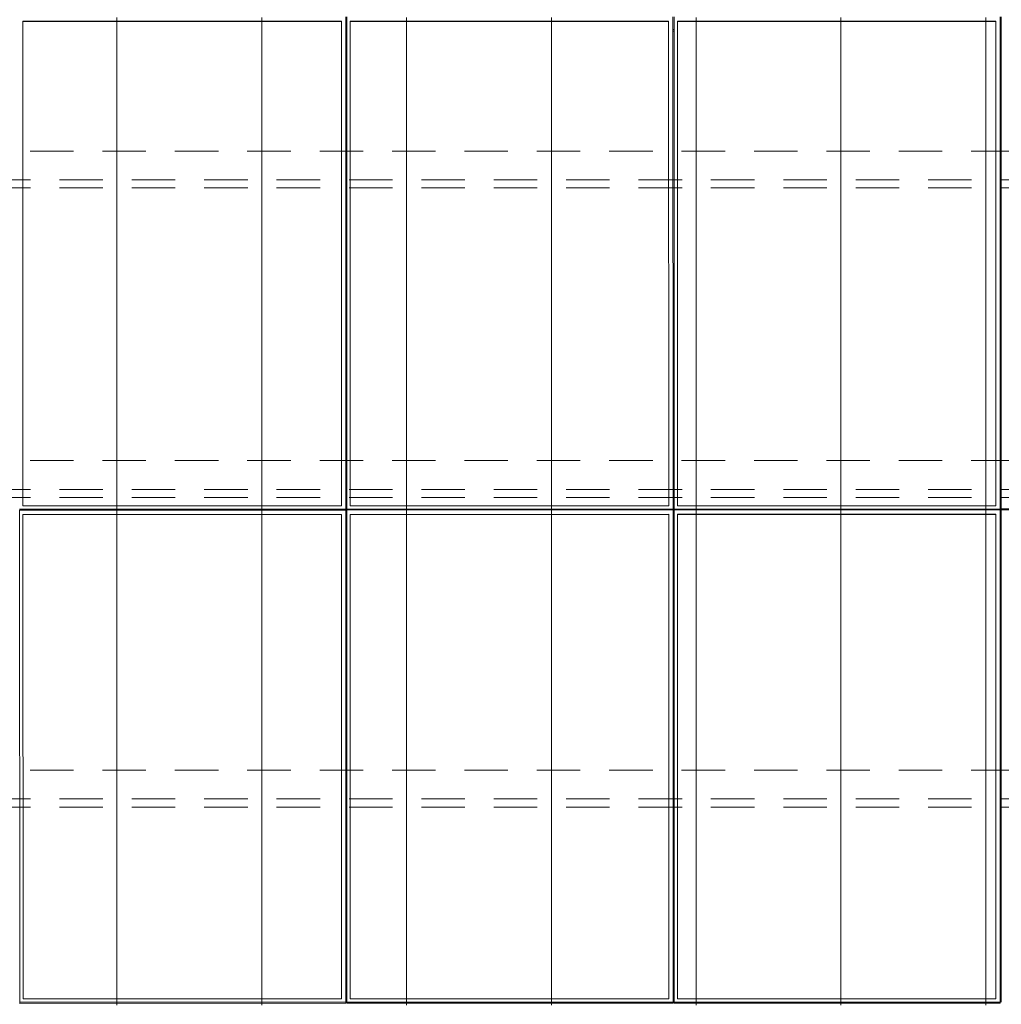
# Model space of a CAD drawing. Header units: metres. Extents: x -167 to 233, y -155 to 122.
# Tile 76 of 96: x 42.97 to 46.36, y 38.62 to 42.02. Entities that reach past the tile are written whole.
import ezdxf

# ---------------------------------------------------------------- set-up
doc = ezdxf.new("R2010")
doc.units = ezdxf.units.M
doc.header["$MEASUREMENT"] = 0
doc.linetypes.add('Strichlinie_ eng', pattern=[0.23, 0.15, -0.08])
for name, color, linetype in [('30 Dachaufbau', 7, 'Continuous'), ('30 Dachkonstruktion massiv', 7, 'Continuous'), ('70 PV-Anlage', 7, 'Continuous')]:
    doc.layers.add(name, color=color, linetype=linetype)

# ---------------------------------------------------------------- blocks, each defined once
blk = doc.blocks.new('Lattung 27_2')
at = {"layer": '30 Dachkonstruktion massiv', "color": 7, "linetype": 'Strichlinie_ eng', "lineweight": 13}
for p, q in [((40.5014, 4.377), (0, 4.377)), ((40.5014, 4.3492), (0, 4.3492)), ((0, 4.2501), (40.5014, 4.2501)), ((40.5014, 3.3075), (0, 3.3075)), ((40.5014, 3.2797), (0, 3.2797)), ((0, 3.1806), (40.5014, 3.1806)), ((40.5014, 2.238), (0, 2.238)), ((40.5014, 2.2102), (0, 2.2102)), ((0, 2.1111), (40.5014, 2.1111))]:
    blk.add_line(p, q, dxfattribs=at)
blk = doc.blocks.new('*X219', base_point=(27236.1321, 33357.279))
at = {"layer": '30 Dachaufbau', "color": 7, "linetype": 'Continuous', "lineweight": 13}
for p, q in [((43.3011, 42.0287), (43.3011, 41.9643)), ((43.3011, 42.0287), (43.3011, 41.9643)), ((43.8011, 42.0287), (43.8011, 41.9643)), ((43.8011, 42.0287), (43.8011, 41.9643)), ((44.3011, 42.0287), (44.3011, 41.9643)), ((44.3011, 42.0287), (44.3011, 41.9643)), ((44.8011, 42.0287), (44.8011, 41.9643)), ((44.8011, 42.0287), (44.8011, 41.9643)), ((45.3011, 42.0287), (45.3011, 41.9643)), ((45.3011, 42.0287), (45.3011, 41.9643)), ((45.8011, 42.0287), (45.8011, 41.9643)), ((45.8011, 42.0287), (45.8011, 41.9643)), ((46.3011, 42.0287), (46.3011, 41.9643)), ((46.3011, 42.0287), (46.3011, 41.9643)), ((43.3011, 41.9643), (43.3011, 41.8999)), ((43.3011, 41.9643), (43.3011, 41.8999)), ((43.8011, 41.9643), (43.8011, 41.8999)), ((43.8011, 41.9643), (43.8011, 41.8999)), ((44.3011, 41.9643), (44.3011, 41.8999)), ((44.3011, 41.9643), (44.3011, 41.8999)), ((44.8011, 41.9643), (44.8011, 41.8999)), ((44.8011, 41.9643), (44.8011, 41.8999)), ((45.3011, 41.9643), (45.3011, 41.8999)), ((45.3011, 41.9643), (45.3011, 41.8999)), ((45.8011, 41.9643), (45.8011, 41.8999)), ((45.8011, 41.9643), (45.8011, 41.8999)), ((46.3011, 41.9643), (46.3011, 41.8999)), ((46.3011, 41.9643), (46.3011, 41.8999)), ((43.3011, 41.8999), (43.3011, 41.8356)), ((43.3011, 41.8999), (43.3011, 41.8356)), ((43.8011, 41.8999), (43.8011, 41.8356)), ((43.8011, 41.8999), (43.8011, 41.8356)), ((44.3011, 41.8999), (44.3011, 41.8356)), ((44.3011, 41.8999), (44.3011, 41.8356)), ((44.8011, 41.8999), (44.8011, 41.8356)), ((44.8011, 41.8999), (44.8011, 41.8356)), ((45.3011, 41.8999), (45.3011, 41.8356)), ((45.3011, 41.8999), (45.3011, 41.8356)), ((45.8011, 41.8999), (45.8011, 41.8356)), ((45.8011, 41.8999), (45.8011, 41.8356)), ((46.3011, 41.8999), (46.3011, 41.8356)), ((46.3011, 41.8999), (46.3011, 41.8356)), ((43.3011, 41.8356), (43.3011, 41.7712)), ((43.3011, 41.8356), (43.3011, 41.7712)), ((43.8011, 41.8356), (43.8011, 41.7712)), ((43.8011, 41.8356), (43.8011, 41.7712)), ((44.3011, 41.8356), (44.3011, 41.7712)), ((44.3011, 41.8356), (44.3011, 41.7712)), ((44.8011, 41.8356), (44.8011, 41.7712)), ((44.8011, 41.8356), (44.8011, 41.7712)), ((45.3011, 41.8356), (45.3011, 41.7712)), ((45.3011, 41.8356), (45.3011, 41.7712)), ((45.8011, 41.8356), (45.8011, 41.7712)), ((45.8011, 41.8356), (45.8011, 41.7712)), ((46.3011, 41.8356), (46.3011, 41.7712)), ((46.3011, 41.8356), (46.3011, 41.7712)), ((43.3011, 41.7712), (43.3011, 41.7068)), ((43.3011, 41.7712), (43.3011, 41.7068)), ((43.8011, 41.7712), (43.8011, 41.7068)), ((43.8011, 41.7712), (43.8011, 41.7068)), ((44.3011, 41.7712), (44.3011, 41.7068)), ((44.3011, 41.7712), (44.3011, 41.7068)), ((44.8011, 41.7712), (44.8011, 41.7068)), ((44.8011, 41.7712), (44.8011, 41.7068)), ((45.3011, 41.7712), (45.3011, 41.7068)), ((45.3011, 41.7712), (45.3011, 41.7068)), ((45.8011, 41.7712), (45.8011, 41.7068)), ((45.8011, 41.7712), (45.8011, 41.7068)), ((46.3011, 41.7712), (46.3011, 41.7068)), ((46.3011, 41.7712), (46.3011, 41.7068)), ((43.3011, 41.7068), (43.3011, 41.6424)), ((43.3011, 41.7068), (43.3011, 41.6424)), ((43.8011, 41.7068), (43.8011, 41.6424)), ((43.8011, 41.7068), (43.8011, 41.6424)), ((44.3011, 41.7068), (44.3011, 41.6424)), ((44.3011, 41.7068), (44.3011, 41.6424)), ((44.8011, 41.7068), (44.8011, 41.6424)), ((44.8011, 41.7068), (44.8011, 41.6424)), ((45.3011, 41.7068), (45.3011, 41.6424)), ((45.3011, 41.7068), (45.3011, 41.6424)), ((45.8011, 41.7068), (45.8011, 41.6424)), ((45.8011, 41.7068), (45.8011, 41.6424)), ((46.3011, 41.7068), (46.3011, 41.6424)), ((46.3011, 41.7068), (46.3011, 41.6424)), ((43.3011, 41.6424), (43.3011, 41.5781)), ((43.3011, 41.6424), (43.3011, 41.5781)), ((43.8011, 41.6424), (43.8011, 41.5781)), ((43.8011, 41.6424), (43.8011, 41.5781)), ((44.3011, 41.6424), (44.3011, 41.5781)), ((44.3011, 41.6424), (44.3011, 41.5781)), ((44.8011, 41.6424), (44.8011, 41.5781)), ((44.8011, 41.6424), (44.8011, 41.5781)), ((45.3011, 41.6424), (45.3011, 41.5781)), ((45.3011, 41.6424), (45.3011, 41.5781)), ((45.8011, 41.6424), (45.8011, 41.5781)), ((45.8011, 41.6424), (45.8011, 41.5781)), ((46.3011, 41.6424), (46.3011, 41.5781)), ((46.3011, 41.6424), (46.3011, 41.5781)), ((43.3011, 41.5781), (43.3011, 41.5137)), ((43.3011, 41.5781), (43.3011, 41.5137)), ((43.8011, 41.5781), (43.8011, 41.5137)), ((43.8011, 41.5781), (43.8011, 41.5137)), ((44.3011, 41.5781), (44.3011, 41.5137)), ((44.3011, 41.5781), (44.3011, 41.5137)), ((44.8011, 41.5781), (44.8011, 41.5137)), ((44.8011, 41.5781), (44.8011, 41.5137)), ((45.3011, 41.5781), (45.3011, 41.5137)), ((45.3011, 41.5781), (45.3011, 41.5137)), ((45.8011, 41.5781), (45.8011, 41.5137)), ((45.8011, 41.5781), (45.8011, 41.5137)), ((46.3011, 41.5781), (46.3011, 41.5137)), ((46.3011, 41.5781), (46.3011, 41.5137)), ((43.3011, 41.5137), (43.3011, 41.4493)), ((43.3011, 41.5137), (43.3011, 41.4493)), ((43.8011, 41.5137), (43.8011, 41.4493)), ((43.8011, 41.5137), (43.8011, 41.4493)), ((44.3011, 41.5137), (44.3011, 41.4493)), ((44.3011, 41.5137), (44.3011, 41.4493)), ((44.8011, 41.5137), (44.8011, 41.4493)), ((44.8011, 41.5137), (44.8011, 41.4493)), ((45.3011, 41.5137), (45.3011, 41.4493)), ((45.3011, 41.5137), (45.3011, 41.4493)), ((45.8011, 41.5137), (45.8011, 41.4493)), ((45.8011, 41.5137), (45.8011, 41.4493)), ((46.3011, 41.5137), (46.3011, 41.4493)), ((46.3011, 41.5137), (46.3011, 41.4493)), ((43.3011, 41.4493), (43.3011, 41.385)), ((43.3011, 41.4493), (43.3011, 41.385)), ((43.8011, 41.4493), (43.8011, 41.385)), ((43.8011, 41.4493), (43.8011, 41.385)), ((44.3011, 41.4493), (44.3011, 41.385)), ((44.3011, 41.4493), (44.3011, 41.385)), ((44.8011, 41.4493), (44.8011, 41.385)), ((44.8011, 41.4493), (44.8011, 41.385)), ((45.3011, 41.4493), (45.3011, 41.385)), ((45.3011, 41.4493), (45.3011, 41.385)), ((45.8011, 41.4493), (45.8011, 41.385)), ((45.8011, 41.4493), (45.8011, 41.385)), ((46.3011, 41.4493), (46.3011, 41.385)), ((46.3011, 41.4493), (46.3011, 41.385)), ((43.3011, 41.385), (43.3011, 41.3206)), ((43.3011, 41.385), (43.3011, 41.3206)), ((43.8011, 41.385), (43.8011, 41.3206)), ((43.8011, 41.385), (43.8011, 41.3206)), ((44.3011, 41.385), (44.3011, 41.3206)), ((44.3011, 41.385), (44.3011, 41.3206)), ((44.8011, 41.385), (44.8011, 41.3206)), ((44.8011, 41.385), (44.8011, 41.3206)), ((45.3011, 41.385), (45.3011, 41.3206)), ((45.3011, 41.385), (45.3011, 41.3206)), ((45.8011, 41.385), (45.8011, 41.3206)), ((45.8011, 41.385), (45.8011, 41.3206)), ((46.3011, 41.385), (46.3011, 41.3206)), ((46.3011, 41.385), (46.3011, 41.3206)), ((43.3011, 41.3206), (43.3011, 41.2562)), ((43.3011, 41.3206), (43.3011, 41.2562)), ((43.8011, 41.3206), (43.8011, 41.2562)), ((43.8011, 41.3206), (43.8011, 41.2562)), ((44.3011, 41.3206), (44.3011, 41.2562)), ((44.3011, 41.3206), (44.3011, 41.2562)), ((44.8011, 41.3206), (44.8011, 41.2562)), ((44.8011, 41.3206), (44.8011, 41.2562)), ((45.3011, 41.3206), (45.3011, 41.2562)), ((45.3011, 41.3206), (45.3011, 41.2562)), ((45.8011, 41.3206), (45.8011, 41.2562)), ((45.8011, 41.3206), (45.8011, 41.2562)), ((46.3011, 41.3206), (46.3011, 41.2562)), ((46.3011, 41.3206), (46.3011, 41.2562)), ((43.3011, 41.2562), (43.3011, 41.1919)), ((43.3011, 41.2562), (43.3011, 41.1919)), ((43.8011, 41.2562), (43.8011, 41.1919)), ((43.8011, 41.2562), (43.8011, 41.1919)), ((44.3011, 41.2562), (44.3011, 41.1919)), ((44.3011, 41.2562), (44.3011, 41.1919)), ((44.8011, 41.2562), (44.8011, 41.1919)), ((44.8011, 41.2562), (44.8011, 41.1919)), ((45.3011, 41.2562), (45.3011, 41.1919)), ((45.3011, 41.2562), (45.3011, 41.1919)), ((45.8011, 41.2562), (45.8011, 41.1919)), ((45.8011, 41.2562), (45.8011, 41.1919)), ((46.3011, 41.2562), (46.3011, 41.1919)), ((46.3011, 41.2562), (46.3011, 41.1919)), ((43.3011, 41.1919), (43.3011, 41.1275)), ((43.3011, 41.1919), (43.3011, 41.1275)), ((43.8011, 41.1919), (43.8011, 41.1275)), ((43.8011, 41.1919), (43.8011, 41.1275)), ((44.3011, 41.1919), (44.3011, 41.1275)), ((44.3011, 41.1919), (44.3011, 41.1275)), ((44.8011, 41.1919), (44.8011, 41.1275)), ((44.8011, 41.1919), (44.8011, 41.1275)), ((45.3011, 41.1919), (45.3011, 41.1275)), ((45.3011, 41.1919), (45.3011, 41.1275)), ((45.8011, 41.1919), (45.8011, 41.1275)), ((45.8011, 41.1919), (45.8011, 41.1275)), ((46.3011, 41.1919), (46.3011, 41.1275)), ((46.3011, 41.1919), (46.3011, 41.1275)), ((43.3011, 41.1275), (43.3011, 41.0631)), ((43.3011, 41.1275), (43.3011, 41.0631)), ((43.8011, 41.1275), (43.8011, 41.0631)), ((43.8011, 41.1275), (43.8011, 41.0631)), ((44.3011, 41.1275), (44.3011, 41.0631)), ((44.3011, 41.1275), (44.3011, 41.0631)), ((44.8011, 41.1275), (44.8011, 41.0631)), ((44.8011, 41.1275), (44.8011, 41.0631)), ((45.3011, 41.1275), (45.3011, 41.0631)), ((45.3011, 41.1275), (45.3011, 41.0631)), ((45.8011, 41.1275), (45.8011, 41.0631)), ((45.8011, 41.1275), (45.8011, 41.0631)), ((46.3011, 41.1275), (46.3011, 41.0631)), ((46.3011, 41.1275), (46.3011, 41.0631)), ((43.3011, 41.0631), (43.3011, 40.9988)), ((43.3011, 41.0631), (43.3011, 40.9988)), ((43.8011, 41.0631), (43.8011, 40.9988)), ((43.8011, 41.0631), (43.8011, 40.9988)), ((44.3011, 41.0631), (44.3011, 40.9988)), ((44.3011, 41.0631), (44.3011, 40.9988)), ((44.8011, 41.0631), (44.8011, 40.9988)), ((44.8011, 41.0631), (44.8011, 40.9988)), ((45.3011, 41.0631), (45.3011, 40.9988)), ((45.3011, 41.0631), (45.3011, 40.9988)), ((45.8011, 41.0631), (45.8011, 40.9988)), ((45.8011, 41.0631), (45.8011, 40.9988)), ((46.3011, 41.0631), (46.3011, 40.9988)), ((46.3011, 41.0631), (46.3011, 40.9988)), ((43.3011, 40.9988), (43.3011, 40.9344)), ((43.3011, 40.9988), (43.3011, 40.9344)), ((43.8011, 40.9988), (43.8011, 40.9344)), ((43.8011, 40.9988), (43.8011, 40.9344)), ((44.3011, 40.9988), (44.3011, 40.9344)), ((44.3011, 40.9988), (44.3011, 40.9344)), ((44.8011, 40.9988), (44.8011, 40.9344)), ((44.8011, 40.9988), (44.8011, 40.9344)), ((45.3011, 40.9988), (45.3011, 40.9344)), ((45.3011, 40.9988), (45.3011, 40.9344)), ((45.8011, 40.9988), (45.8011, 40.9344)), ((45.8011, 40.9988), (45.8011, 40.9344)), ((46.3011, 40.9988), (46.3011, 40.9344)), ((46.3011, 40.9988), (46.3011, 40.9344)), ((43.3011, 40.9344), (43.3011, 40.87)), ((43.3011, 40.9344), (43.3011, 40.87)), ((43.8011, 40.9344), (43.8011, 40.87)), ((43.8011, 40.9344), (43.8011, 40.87)), ((44.3011, 40.9344), (44.3011, 40.87)), ((44.3011, 40.9344), (44.3011, 40.87)), ((44.8011, 40.9344), (44.8011, 40.87)), ((44.8011, 40.9344), (44.8011, 40.87)), ((45.3011, 40.9344), (45.3011, 40.87)), ((45.3011, 40.9344), (45.3011, 40.87)), ((45.8011, 40.9344), (45.8011, 40.87)), ((45.8011, 40.9344), (45.8011, 40.87)), ((46.3011, 40.9344), (46.3011, 40.87)), ((46.3011, 40.9344), (46.3011, 40.87)), ((43.3011, 40.87), (43.3011, 40.8057)), ((43.3011, 40.87), (43.3011, 40.8057)), ((43.8011, 40.87), (43.8011, 40.8057)), ((43.8011, 40.87), (43.8011, 40.8057)), ((44.3011, 40.87), (44.3011, 40.8057)), ((44.3011, 40.87), (44.3011, 40.8057)), ((44.8011, 40.87), (44.8011, 40.8057)), ((44.8011, 40.87), (44.8011, 40.8057)), ((45.3011, 40.87), (45.3011, 40.8057)), ((45.3011, 40.87), (45.3011, 40.8057)), ((45.8011, 40.87), (45.8011, 40.8057)), ((45.8011, 40.87), (45.8011, 40.8057)), ((46.3011, 40.87), (46.3011, 40.8057)), ((46.3011, 40.87), (46.3011, 40.8057)), ((43.3011, 40.8057), (43.3011, 40.7413)), ((43.3011, 40.8057), (43.3011, 40.7413)), ((43.8011, 40.8057), (43.8011, 40.7413)), ((43.8011, 40.8057), (43.8011, 40.7413)), ((44.3011, 40.8057), (44.3011, 40.7413)), ((44.3011, 40.8057), (44.3011, 40.7413)), ((44.8011, 40.8057), (44.8011, 40.7413)), ((44.8011, 40.8057), (44.8011, 40.7413)), ((45.3011, 40.8057), (45.3011, 40.7413)), ((45.3011, 40.8057), (45.3011, 40.7413)), ((45.8011, 40.8057), (45.8011, 40.7413)), ((45.8011, 40.8057), (45.8011, 40.7413)), ((46.3011, 40.8057), (46.3011, 40.7413)), ((46.3011, 40.8057), (46.3011, 40.7413)), ((43.3011, 40.7413), (43.3011, 40.6769)), ((43.3011, 40.7413), (43.3011, 40.6769)), ((43.8011, 40.7413), (43.8011, 40.6769)), ((43.8011, 40.7413), (43.8011, 40.6769)), ((44.3011, 40.7413), (44.3011, 40.6769)), ((44.3011, 40.7413), (44.3011, 40.6769)), ((44.8011, 40.7413), (44.8011, 40.6769)), ((44.8011, 40.7413), (44.8011, 40.6769)), ((45.3011, 40.7413), (45.3011, 40.6769)), ((45.3011, 40.7413), (45.3011, 40.6769)), ((45.8011, 40.7413), (45.8011, 40.6769)), ((45.8011, 40.7413), (45.8011, 40.6769)), ((46.3011, 40.7413), (46.3011, 40.6769)), ((46.3011, 40.7413), (46.3011, 40.6769)), ((43.3011, 40.6769), (43.3011, 40.6126)), ((43.3011, 40.6769), (43.3011, 40.6126)), ((43.8011, 40.6769), (43.8011, 40.6126)), ((43.8011, 40.6769), (43.8011, 40.6126)), ((44.3011, 40.6769), (44.3011, 40.6126)), ((44.3011, 40.6769), (44.3011, 40.6126)), ((44.8011, 40.6769), (44.8011, 40.6126)), ((44.8011, 40.6769), (44.8011, 40.6126)), ((45.3011, 40.6769), (45.3011, 40.6126)), ((45.3011, 40.6769), (45.3011, 40.6126)), ((45.8011, 40.6769), (45.8011, 40.6126)), ((45.8011, 40.6769), (45.8011, 40.6126)), ((46.3011, 40.6769), (46.3011, 40.6126)), ((46.3011, 40.6769), (46.3011, 40.6126)), ((43.3011, 40.6126), (43.3011, 40.5482)), ((43.3011, 40.6126), (43.3011, 40.5482)), ((43.8011, 40.6126), (43.8011, 40.5482)), ((43.8011, 40.6126), (43.8011, 40.5482)), ((44.3011, 40.6126), (44.3011, 40.5482)), ((44.3011, 40.6126), (44.3011, 40.5482)), ((44.8011, 40.6126), (44.8011, 40.5482)), ((44.8011, 40.6126), (44.8011, 40.5482)), ((45.3011, 40.6126), (45.3011, 40.5482)), ((45.3011, 40.6126), (45.3011, 40.5482)), ((45.8011, 40.6126), (45.8011, 40.5482)), ((45.8011, 40.6126), (45.8011, 40.5482)), ((46.3011, 40.6126), (46.3011, 40.5482)), ((46.3011, 40.6126), (46.3011, 40.5482)), ((43.3011, 40.5482), (43.3011, 40.4838)), ((43.3011, 40.5482), (43.3011, 40.4838)), ((43.8011, 40.5482), (43.8011, 40.4838)), ((43.8011, 40.5482), (43.8011, 40.4838)), ((44.3011, 40.5482), (44.3011, 40.4838)), ((44.3011, 40.5482), (44.3011, 40.4838)), ((44.8011, 40.5482), (44.8011, 40.4838)), ((44.8011, 40.5482), (44.8011, 40.4838)), ((45.3011, 40.5482), (45.3011, 40.4838)), ((45.3011, 40.5482), (45.3011, 40.4838)), ((45.8011, 40.5482), (45.8011, 40.4838)), ((45.8011, 40.5482), (45.8011, 40.4838)), ((46.3011, 40.5482), (46.3011, 40.4838)), ((46.3011, 40.5482), (46.3011, 40.4838)), ((43.3011, 40.4838), (43.3011, 40.4195)), ((43.3011, 40.4838), (43.3011, 40.4195)), ((43.8011, 40.4838), (43.8011, 40.4195)), ((43.8011, 40.4838), (43.8011, 40.4195)), ((44.3011, 40.4838), (44.3011, 40.4195)), ((44.3011, 40.4838), (44.3011, 40.4195)), ((44.8011, 40.4838), (44.8011, 40.4195)), ((44.8011, 40.4838), (44.8011, 40.4195)), ((45.3011, 40.4838), (45.3011, 40.4195)), ((45.3011, 40.4838), (45.3011, 40.4195)), ((45.8011, 40.4838), (45.8011, 40.4195)), ((45.8011, 40.4838), (45.8011, 40.4195)), ((46.3011, 40.4838), (46.3011, 40.4195)), ((46.3011, 40.4838), (46.3011, 40.4195)), ((43.3011, 40.4195), (43.3011, 40.3551)), ((43.3011, 40.4195), (43.3011, 40.3551)), ((43.8011, 40.4195), (43.8011, 40.3551)), ((43.8011, 40.4195), (43.8011, 40.3551)), ((44.3011, 40.4195), (44.3011, 40.3551)), ((44.3011, 40.4195), (44.3011, 40.3551)), ((44.8011, 40.4195), (44.8011, 40.3551)), ((44.8011, 40.4195), (44.8011, 40.3551)), ((45.3011, 40.4195), (45.3011, 40.3551)), ((45.3011, 40.4195), (45.3011, 40.3551)), ((45.8011, 40.4195), (45.8011, 40.3551)), ((45.8011, 40.4195), (45.8011, 40.3551)), ((46.3011, 40.4195), (46.3011, 40.3551)), ((46.3011, 40.4195), (46.3011, 40.3551)), ((43.3011, 40.3551), (43.3011, 40.2907)), ((43.3011, 40.3551), (43.3011, 40.2907)), ((43.8011, 40.3551), (43.8011, 40.2907)), ((43.8011, 40.3551), (43.8011, 40.2907)), ((44.3011, 40.3551), (44.3011, 40.2907)), ((44.3011, 40.3551), (44.3011, 40.2907)), ((44.8011, 40.3551), (44.8011, 40.2907)), ((44.8011, 40.3551), (44.8011, 40.2907)), ((45.3011, 40.3551), (45.3011, 40.2907)), ((45.3011, 40.3551), (45.3011, 40.2907)), ((45.8011, 40.3551), (45.8011, 40.2907)), ((45.8011, 40.3551), (45.8011, 40.2907)), ((46.3011, 40.3551), (46.3011, 40.2907)), ((46.3011, 40.3551), (46.3011, 40.2907)), ((43.3011, 40.2907), (43.3011, 40.2264)), ((43.3011, 40.2907), (43.3011, 40.2264)), ((43.8011, 40.2907), (43.8011, 40.2264)), ((43.8011, 40.2907), (43.8011, 40.2264)), ((44.3011, 40.2907), (44.3011, 40.2264)), ((44.3011, 40.2907), (44.3011, 40.2264)), ((44.8011, 40.2907), (44.8011, 40.2264)), ((44.8011, 40.2907), (44.8011, 40.2264)), ((45.3011, 40.2907), (45.3011, 40.2264)), ((45.3011, 40.2907), (45.3011, 40.2264)), ((45.8011, 40.2907), (45.8011, 40.2264)), ((45.8011, 40.2907), (45.8011, 40.2264)), ((46.3011, 40.2907), (46.3011, 40.2264)), ((46.3011, 40.2907), (46.3011, 40.2264)), ((43.3011, 40.2264), (43.3011, 40.162)), ((43.3011, 40.2264), (43.3011, 40.162)), ((43.8011, 40.2264), (43.8011, 40.162)), ((43.8011, 40.2264), (43.8011, 40.162)), ((44.3011, 40.2264), (44.3011, 40.162)), ((44.3011, 40.2264), (44.3011, 40.162)), ((44.8011, 40.2264), (44.8011, 40.162)), ((44.8011, 40.2264), (44.8011, 40.162)), ((45.3011, 40.2264), (45.3011, 40.162)), ((45.3011, 40.2264), (45.3011, 40.162)), ((45.8011, 40.2264), (45.8011, 40.162)), ((45.8011, 40.2264), (45.8011, 40.162)), ((46.3011, 40.2264), (46.3011, 40.162)), ((46.3011, 40.2264), (46.3011, 40.162)), ((43.3011, 40.162), (43.3011, 40.0976)), ((43.3011, 40.162), (43.3011, 40.0976)), ((43.8011, 40.162), (43.8011, 40.0976)), ((43.8011, 40.162), (43.8011, 40.0976)), ((44.3011, 40.162), (44.3011, 40.0976)), ((44.3011, 40.162), (44.3011, 40.0976)), ((44.8011, 40.162), (44.8011, 40.0976)), ((44.8011, 40.162), (44.8011, 40.0976)), ((45.3011, 40.162), (45.3011, 40.0976)), ((45.3011, 40.162), (45.3011, 40.0976)), ((45.8011, 40.162), (45.8011, 40.0976)), ((45.8011, 40.162), (45.8011, 40.0976)), ((46.3011, 40.162), (46.3011, 40.0976)), ((46.3011, 40.162), (46.3011, 40.0976)), ((43.3011, 40.0976), (43.3011, 40.0333)), ((43.3011, 40.0976), (43.3011, 40.0333)), ((43.8011, 40.0976), (43.8011, 40.0333)), ((43.8011, 40.0976), (43.8011, 40.0333)), ((44.3011, 40.0976), (44.3011, 40.0333)), ((44.3011, 40.0976), (44.3011, 40.0333)), ((44.8011, 40.0976), (44.8011, 40.0333)), ((44.8011, 40.0976), (44.8011, 40.0333)), ((45.3011, 40.0976), (45.3011, 40.0333)), ((45.3011, 40.0976), (45.3011, 40.0333)), ((45.8011, 40.0976), (45.8011, 40.0333)), ((45.8011, 40.0976), (45.8011, 40.0333)), ((46.3011, 40.0976), (46.3011, 40.0333)), ((46.3011, 40.0976), (46.3011, 40.0333)), ((43.3011, 40.0333), (43.3011, 39.9689)), ((43.3011, 40.0333), (43.3011, 39.9689)), ((43.8011, 40.0333), (43.8011, 39.9689)), ((43.8011, 40.0333), (43.8011, 39.9689)), ((44.3011, 40.0333), (44.3011, 39.9689)), ((44.3011, 40.0333), (44.3011, 39.9689)), ((44.8011, 40.0333), (44.8011, 39.9689)), ((44.8011, 40.0333), (44.8011, 39.9689)), ((45.3011, 40.0333), (45.3011, 39.9689)), ((45.3011, 40.0333), (45.3011, 39.9689)), ((45.8011, 40.0333), (45.8011, 39.9689)), ((45.8011, 40.0333), (45.8011, 39.9689)), ((46.3011, 40.0333), (46.3011, 39.9689)), ((46.3011, 40.0333), (46.3011, 39.9689)), ((43.3011, 39.9689), (43.3011, 39.9045)), ((43.3011, 39.9689), (43.3011, 39.9045)), ((43.8011, 39.9689), (43.8011, 39.9045)), ((43.8011, 39.9689), (43.8011, 39.9045)), ((44.3011, 39.9689), (44.3011, 39.9045)), ((44.3011, 39.9689), (44.3011, 39.9045)), ((44.8011, 39.9689), (44.8011, 39.9045)), ((44.8011, 39.9689), (44.8011, 39.9045)), ((45.3011, 39.9689), (45.3011, 39.9045)), ((45.3011, 39.9689), (45.3011, 39.9045)), ((45.8011, 39.9689), (45.8011, 39.9045)), ((45.8011, 39.9689), (45.8011, 39.9045)), ((46.3011, 39.9689), (46.3011, 39.9045)), ((46.3011, 39.9689), (46.3011, 39.9045)), ((43.3011, 39.9045), (43.3011, 39.8402)), ((43.3011, 39.9045), (43.3011, 39.8402)), ((43.8011, 39.9045), (43.8011, 39.8402)), ((43.8011, 39.9045), (43.8011, 39.8402)), ((44.3011, 39.9045), (44.3011, 39.8402)), ((44.3011, 39.9045), (44.3011, 39.8402)), ((44.8011, 39.9045), (44.8011, 39.8402)), ((44.8011, 39.9045), (44.8011, 39.8402)), ((45.3011, 39.9045), (45.3011, 39.8402)), ((45.3011, 39.9045), (45.3011, 39.8402)), ((45.8011, 39.9045), (45.8011, 39.8402)), ((45.8011, 39.9045), (45.8011, 39.8402)), ((46.3011, 39.9045), (46.3011, 39.8402)), ((46.3011, 39.9045), (46.3011, 39.8402)), ((43.3011, 39.8402), (43.3011, 39.7758)), ((43.3011, 39.8402), (43.3011, 39.7758)), ((43.8011, 39.8402), (43.8011, 39.7758)), ((43.8011, 39.8402), (43.8011, 39.7758)), ((44.3011, 39.8402), (44.3011, 39.7758)), ((44.3011, 39.8402), (44.3011, 39.7758)), ((44.8011, 39.8402), (44.8011, 39.7758)), ((44.8011, 39.8402), (44.8011, 39.7758)), ((45.3011, 39.8402), (45.3011, 39.7758)), ((45.3011, 39.8402), (45.3011, 39.7758)), ((45.8011, 39.8402), (45.8011, 39.7758)), ((45.8011, 39.8402), (45.8011, 39.7758)), ((46.3011, 39.8402), (46.3011, 39.7758)), ((46.3011, 39.8402), (46.3011, 39.7758)), ((43.3011, 39.7758), (43.3011, 39.7114)), ((43.3011, 39.7758), (43.3011, 39.7114)), ((43.8011, 39.7758), (43.8011, 39.7114)), ((43.8011, 39.7758), (43.8011, 39.7114)), ((44.3011, 39.7758), (44.3011, 39.7114)), ((44.3011, 39.7758), (44.3011, 39.7114)), ((44.8011, 39.7758), (44.8011, 39.7114)), ((44.8011, 39.7758), (44.8011, 39.7114)), ((45.3011, 39.7758), (45.3011, 39.7114)), ((45.3011, 39.7758), (45.3011, 39.7114)), ((45.8011, 39.7758), (45.8011, 39.7114)), ((45.8011, 39.7758), (45.8011, 39.7114)), ((46.3011, 39.7758), (46.3011, 39.7114)), ((46.3011, 39.7758), (46.3011, 39.7114)), ((43.3011, 39.7114), (43.3011, 39.6471)), ((43.3011, 39.7114), (43.3011, 39.6471)), ((43.8011, 39.7114), (43.8011, 39.6471)), ((43.8011, 39.7114), (43.8011, 39.6471)), ((44.3011, 39.7114), (44.3011, 39.6471)), ((44.3011, 39.7114), (44.3011, 39.6471)), ((44.8011, 39.7114), (44.8011, 39.6471)), ((44.8011, 39.7114), (44.8011, 39.6471)), ((45.3011, 39.7114), (45.3011, 39.6471)), ((45.3011, 39.7114), (45.3011, 39.6471)), ((45.8011, 39.7114), (45.8011, 39.6471)), ((45.8011, 39.7114), (45.8011, 39.6471)), ((46.3011, 39.7114), (46.3011, 39.6471)), ((46.3011, 39.7114), (46.3011, 39.6471)), ((43.3011, 39.6471), (43.3011, 39.5827)), ((43.3011, 39.6471), (43.3011, 39.5827)), ((43.8011, 39.6471), (43.8011, 39.5827)), ((43.8011, 39.6471), (43.8011, 39.5827)), ((44.3011, 39.6471), (44.3011, 39.5827)), ((44.3011, 39.6471), (44.3011, 39.5827)), ((44.8011, 39.6471), (44.8011, 39.5827)), ((44.8011, 39.6471), (44.8011, 39.5827)), ((45.3011, 39.6471), (45.3011, 39.5827)), ((45.3011, 39.6471), (45.3011, 39.5827)), ((45.8011, 39.6471), (45.8011, 39.5827)), ((45.8011, 39.6471), (45.8011, 39.5827)), ((46.3011, 39.6471), (46.3011, 39.5827)), ((46.3011, 39.6471), (46.3011, 39.5827)), ((43.3011, 39.5827), (43.3011, 39.5183)), ((43.3011, 39.5827), (43.3011, 39.5183)), ((43.8011, 39.5827), (43.8011, 39.5183)), ((43.8011, 39.5827), (43.8011, 39.5183)), ((44.3011, 39.5827), (44.3011, 39.5183)), ((44.3011, 39.5827), (44.3011, 39.5183)), ((44.8011, 39.5827), (44.8011, 39.5183)), ((44.8011, 39.5827), (44.8011, 39.5183)), ((45.3011, 39.5827), (45.3011, 39.5183)), ((45.3011, 39.5827), (45.3011, 39.5183)), ((45.8011, 39.5827), (45.8011, 39.5183)), ((45.8011, 39.5827), (45.8011, 39.5183)), ((46.3011, 39.5827), (46.3011, 39.5183)), ((46.3011, 39.5827), (46.3011, 39.5183)), ((43.3011, 39.5183), (43.3011, 39.454)), ((43.3011, 39.5183), (43.3011, 39.454)), ((43.8011, 39.5183), (43.8011, 39.454)), ((43.8011, 39.5183), (43.8011, 39.454)), ((44.3011, 39.5183), (44.3011, 39.454)), ((44.3011, 39.5183), (44.3011, 39.454)), ((44.8011, 39.5183), (44.8011, 39.454)), ((44.8011, 39.5183), (44.8011, 39.454)), ((45.3011, 39.5183), (45.3011, 39.454)), ((45.3011, 39.5183), (45.3011, 39.454)), ((45.8011, 39.5183), (45.8011, 39.454)), ((45.8011, 39.5183), (45.8011, 39.454)), ((46.3011, 39.5183), (46.3011, 39.454)), ((46.3011, 39.5183), (46.3011, 39.454)), ((43.3011, 39.454), (43.3011, 39.3896)), ((43.3011, 39.454), (43.3011, 39.3896)), ((43.8011, 39.454), (43.8011, 39.3896)), ((43.8011, 39.454), (43.8011, 39.3896)), ((44.3011, 39.454), (44.3011, 39.3896)), ((44.3011, 39.454), (44.3011, 39.3896)), ((44.8011, 39.454), (44.8011, 39.3896)), ((44.8011, 39.454), (44.8011, 39.3896)), ((45.3011, 39.454), (45.3011, 39.3896)), ((45.3011, 39.454), (45.3011, 39.3896)), ((45.8011, 39.454), (45.8011, 39.3896)), ((45.8011, 39.454), (45.8011, 39.3896)), ((46.3011, 39.454), (46.3011, 39.3896)), ((46.3011, 39.454), (46.3011, 39.3896)), ((43.3011, 39.3896), (43.3011, 39.3252)), ((43.3011, 39.3896), (43.3011, 39.3252)), ((43.8011, 39.3896), (43.8011, 39.3252)), ((43.8011, 39.3896), (43.8011, 39.3252)), ((44.3011, 39.3896), (44.3011, 39.3252)), ((44.3011, 39.3896), (44.3011, 39.3252)), ((44.8011, 39.3896), (44.8011, 39.3252)), ((44.8011, 39.3896), (44.8011, 39.3252)), ((45.3011, 39.3896), (45.3011, 39.3252)), ((45.3011, 39.3896), (45.3011, 39.3252)), ((45.8011, 39.3896), (45.8011, 39.3252)), ((45.8011, 39.3896), (45.8011, 39.3252)), ((46.3011, 39.3896), (46.3011, 39.3252)), ((46.3011, 39.3896), (46.3011, 39.3252)), ((43.3011, 39.3252), (43.3011, 39.2609)), ((43.3011, 39.3252), (43.3011, 39.2609)), ((43.8011, 39.3252), (43.8011, 39.2609)), ((43.8011, 39.3252), (43.8011, 39.2609)), ((44.3011, 39.3252), (44.3011, 39.2609)), ((44.3011, 39.3252), (44.3011, 39.2609)), ((44.8011, 39.3252), (44.8011, 39.2609)), ((44.8011, 39.3252), (44.8011, 39.2609)), ((45.3011, 39.3252), (45.3011, 39.2609)), ((45.3011, 39.3252), (45.3011, 39.2609)), ((45.8011, 39.3252), (45.8011, 39.2609)), ((45.8011, 39.3252), (45.8011, 39.2609)), ((46.3011, 39.3252), (46.3011, 39.2609)), ((46.3011, 39.3252), (46.3011, 39.2609)), ((43.3011, 39.2609), (43.3011, 39.1965)), ((43.3011, 39.2609), (43.3011, 39.1965)), ((43.8011, 39.2609), (43.8011, 39.1965)), ((43.8011, 39.2609), (43.8011, 39.1965)), ((44.3011, 39.2609), (44.3011, 39.1965)), ((44.3011, 39.2609), (44.3011, 39.1965)), ((44.8011, 39.2609), (44.8011, 39.1965)), ((44.8011, 39.2609), (44.8011, 39.1965)), ((45.3011, 39.2609), (45.3011, 39.1965)), ((45.3011, 39.2609), (45.3011, 39.1965)), ((45.8011, 39.2609), (45.8011, 39.1965)), ((45.8011, 39.2609), (45.8011, 39.1965)), ((46.3011, 39.2609), (46.3011, 39.1965)), ((46.3011, 39.2609), (46.3011, 39.1965)), ((43.3011, 39.1965), (43.3011, 39.1321)), ((43.3011, 39.1965), (43.3011, 39.1321)), ((43.8011, 39.1965), (43.8011, 39.1321)), ((43.8011, 39.1965), (43.8011, 39.1321)), ((44.3011, 39.1965), (44.3011, 39.1321)), ((44.3011, 39.1965), (44.3011, 39.1321)), ((44.8011, 39.1965), (44.8011, 39.1321)), ((44.8011, 39.1965), (44.8011, 39.1321)), ((45.3011, 39.1965), (45.3011, 39.1321)), ((45.3011, 39.1965), (45.3011, 39.1321)), ((45.8011, 39.1965), (45.8011, 39.1321)), ((45.8011, 39.1965), (45.8011, 39.1321)), ((46.3011, 39.1965), (46.3011, 39.1321)), ((46.3011, 39.1965), (46.3011, 39.1321)), ((43.3011, 39.1321), (43.3011, 39.0678)), ((43.3011, 39.1321), (43.3011, 39.0678)), ((43.8011, 39.1321), (43.8011, 39.0678)), ((43.8011, 39.1321), (43.8011, 39.0678)), ((44.3011, 39.1321), (44.3011, 39.0678)), ((44.3011, 39.1321), (44.3011, 39.0678)), ((44.8011, 39.1321), (44.8011, 39.0678)), ((44.8011, 39.1321), (44.8011, 39.0678)), ((45.3011, 39.1321), (45.3011, 39.0678)), ((45.3011, 39.1321), (45.3011, 39.0678)), ((45.8011, 39.1321), (45.8011, 39.0678)), ((45.8011, 39.1321), (45.8011, 39.0678)), ((46.3011, 39.1321), (46.3011, 39.0678)), ((46.3011, 39.1321), (46.3011, 39.0678)), ((43.3011, 39.0678), (43.3011, 39.0034)), ((43.3011, 39.0678), (43.3011, 39.0034)), ((43.8011, 39.0678), (43.8011, 39.0034)), ((43.8011, 39.0678), (43.8011, 39.0034)), ((44.3011, 39.0678), (44.3011, 39.0034)), ((44.3011, 39.0678), (44.3011, 39.0034)), ((44.8011, 39.0678), (44.8011, 39.0034)), ((44.8011, 39.0678), (44.8011, 39.0034)), ((45.3011, 39.0678), (45.3011, 39.0034)), ((45.3011, 39.0678), (45.3011, 39.0034)), ((45.8011, 39.0678), (45.8011, 39.0034)), ((45.8011, 39.0678), (45.8011, 39.0034)), ((46.3011, 39.0678), (46.3011, 39.0034)), ((46.3011, 39.0678), (46.3011, 39.0034)), ((43.3011, 39.0034), (43.3011, 38.939)), ((43.3011, 39.0034), (43.3011, 38.939)), ((43.8011, 39.0034), (43.8011, 38.939)), ((43.8011, 39.0034), (43.8011, 38.939)), ((44.3011, 39.0034), (44.3011, 38.939)), ((44.3011, 39.0034), (44.3011, 38.939)), ((44.8011, 39.0034), (44.8011, 38.939)), ((44.8011, 39.0034), (44.8011, 38.939)), ((45.3011, 39.0034), (45.3011, 38.939)), ((45.3011, 39.0034), (45.3011, 38.939)), ((45.8011, 39.0034), (45.8011, 38.939)), ((45.8011, 39.0034), (45.8011, 38.939)), ((46.3011, 39.0034), (46.3011, 38.939)), ((46.3011, 39.0034), (46.3011, 38.939)), ((43.3011, 38.939), (43.3011, 38.8746)), ((43.3011, 38.939), (43.3011, 38.8746)), ((43.8011, 38.939), (43.8011, 38.8746)), ((43.8011, 38.939), (43.8011, 38.8746)), ((44.3011, 38.939), (44.3011, 38.8746)), ((44.3011, 38.939), (44.3011, 38.8746)), ((44.8011, 38.939), (44.8011, 38.8746)), ((44.8011, 38.939), (44.8011, 38.8746)), ((45.3011, 38.939), (45.3011, 38.8746)), ((45.3011, 38.939), (45.3011, 38.8746)), ((45.8011, 38.939), (45.8011, 38.8746)), ((45.8011, 38.939), (45.8011, 38.8746)), ((46.3011, 38.939), (46.3011, 38.8746)), ((46.3011, 38.939), (46.3011, 38.8746)), ((43.3011, 38.8746), (43.3011, 38.8103)), ((43.3011, 38.8746), (43.3011, 38.8103)), ((43.8011, 38.8746), (43.8011, 38.8103)), ((43.8011, 38.8746), (43.8011, 38.8103)), ((44.3011, 38.8746), (44.3011, 38.8103)), ((44.3011, 38.8746), (44.3011, 38.8103)), ((44.8011, 38.8746), (44.8011, 38.8103)), ((44.8011, 38.8746), (44.8011, 38.8103)), ((45.3011, 38.8746), (45.3011, 38.8103)), ((45.3011, 38.8746), (45.3011, 38.8103)), ((45.8011, 38.8746), (45.8011, 38.8103)), ((45.8011, 38.8746), (45.8011, 38.8103)), ((46.3011, 38.8746), (46.3011, 38.8103)), ((46.3011, 38.8746), (46.3011, 38.8103)), ((43.3011, 38.8103), (43.3011, 38.7459)), ((43.3011, 38.8103), (43.3011, 38.7459)), ((43.8011, 38.8103), (43.8011, 38.7459)), ((43.8011, 38.8103), (43.8011, 38.7459)), ((44.3011, 38.8103), (44.3011, 38.7459)), ((44.3011, 38.8103), (44.3011, 38.7459)), ((44.8011, 38.8103), (44.8011, 38.7459)), ((44.8011, 38.8103), (44.8011, 38.7459)), ((45.3011, 38.8103), (45.3011, 38.7459)), ((45.3011, 38.8103), (45.3011, 38.7459)), ((45.8011, 38.8103), (45.8011, 38.7459)), ((45.8011, 38.8103), (45.8011, 38.7459)), ((46.3011, 38.8103), (46.3011, 38.7459)), ((46.3011, 38.8103), (46.3011, 38.7459)), ((43.3011, 38.7459), (43.3011, 38.6815)), ((43.3011, 38.7459), (43.3011, 38.6815)), ((43.8011, 38.7459), (43.8011, 38.6815)), ((43.8011, 38.7459), (43.8011, 38.6815)), ((44.3011, 38.7459), (44.3011, 38.6815)), ((44.3011, 38.7459), (44.3011, 38.6815)), ((44.8011, 38.7459), (44.8011, 38.6815)), ((44.8011, 38.7459), (44.8011, 38.6815)), ((45.3011, 38.7459), (45.3011, 38.6815)), ((45.3011, 38.7459), (45.3011, 38.6815)), ((45.8011, 38.7459), (45.8011, 38.6815)), ((45.8011, 38.7459), (45.8011, 38.6815)), ((46.3011, 38.7459), (46.3011, 38.6815)), ((46.3011, 38.7459), (46.3011, 38.6815)), ((43.3011, 38.6815), (43.3011, 38.6172)), ((43.3011, 38.6815), (43.3011, 38.6172)), ((43.8011, 38.6815), (43.8011, 38.6172)), ((43.8011, 38.6815), (43.8011, 38.6172)), ((44.3011, 38.6815), (44.3011, 38.6172)), ((44.3011, 38.6815), (44.3011, 38.6172)), ((44.8011, 38.6815), (44.8011, 38.6172)), ((44.8011, 38.6815), (44.8011, 38.6172)), ((45.3011, 38.6815), (45.3011, 38.6172)), ((45.3011, 38.6815), (45.3011, 38.6172)), ((45.8011, 38.6815), (45.8011, 38.6172)), ((45.8011, 38.6815), (45.8011, 38.6172)), ((46.3011, 38.6815), (46.3011, 38.6172)), ((46.3011, 38.6815), (46.3011, 38.6172))]:
    blk.add_line(p, q, dxfattribs=at)
blk = doc.blocks.new('Solarkollektor - ACB_2')
at = {"layer": '70 PV-Anlage', "color": 7, "linetype": 'Continuous', "lineweight": 13}
for p, q in [((11.2965, 3.3884), (11.2965, 5.0882)), ((12.4265, 5.0924), (11.3, 5.0924)), ((11.3, 5.0924), (11.3, 5.0882)), ((12.4265, 5.0882), (11.3, 5.0882)), ((11.3, 5.0882), (11.3, 3.3884)), ((11.315, 3.4033), (11.315, 5.0768)), ((11.315, 5.0768), (12.415, 5.0768)), ((12.415, 5.0768), (12.415, 3.4033)), ((12.4265, 5.0924), (12.4265, 5.0882)), ((12.4265, 3.3884), (12.4265, 5.0882)), ((13.5565, 5.0924), (12.43, 5.0924)), ((12.43, 5.0924), (12.43, 5.0882)), ((13.5565, 5.0882), (12.43, 5.0882)), ((12.43, 5.0882), (12.43, 3.3884)), ((12.445, 3.4033), (12.445, 5.0768)), ((12.445, 5.0768), (13.545, 5.0768)), ((13.545, 5.0768), (13.545, 3.4033)), ((13.5565, 5.0924), (13.5565, 5.0882)), ((13.5565, 3.3884), (13.5565, 5.0882)), ((14.6865, 5.0924), (13.56, 5.0924)), ((13.56, 5.0924), (13.56, 5.0882)), ((14.6865, 5.0882), (13.56, 5.0882)), ((13.56, 5.0882), (13.56, 3.3884)), ((13.575, 3.4033), (13.575, 5.0768)), ((13.575, 5.0768), (14.675, 5.0768)), ((14.675, 5.0768), (14.675, 3.4033)), ((14.6865, 5.0924), (14.6865, 5.0882)), ((14.6865, 3.3884), (14.6865, 5.0882)), ((11.3, 5.0222), (11.2965, 5.0222)), ((11.3, 5.0166), (11.2965, 5.0166)), ((12.43, 5.0222), (12.4265, 5.0222)), ((12.43, 5.0166), (12.4265, 5.0166)), ((13.56, 5.0222), (13.5565, 5.0222)), ((13.56, 5.0166), (13.5565, 5.0166)), ((11.2965, 4.977), (11.3, 4.977)), ((11.2965, 4.9749), (11.3, 4.9749)), ((12.4265, 4.977), (12.43, 4.977)), ((12.4265, 4.9749), (12.43, 4.9749)), ((13.5565, 4.977), (13.56, 4.977)), ((13.5565, 4.9749), (13.56, 4.9749)), ((11.3, 3.4378), (11.2965, 3.4378)), ((12.43, 3.4378), (12.4265, 3.4378)), ((13.56, 3.4378), (13.5565, 3.4378)), ((11.3, 3.4322), (11.2965, 3.4322)), ((11.315, 3.4043), (12.415, 3.4043)), ((12.415, 3.4033), (11.315, 3.4033)), ((12.43, 3.4322), (12.4265, 3.4322)), ((12.445, 3.4043), (13.545, 3.4043)), ((13.545, 3.4033), (12.445, 3.4033)), ((13.56, 3.4322), (13.5565, 3.4322)), ((13.575, 3.4043), (14.675, 3.4043)), ((14.675, 3.4033), (13.575, 3.4033)), ((10.17, 3.3884), (11.2965, 3.3884)), ((11.2965, 3.385), (10.17, 3.385)), ((11.2965, 3.3926), (11.3, 3.3926)), ((11.2965, 3.3884), (11.2965, 3.385)), ((11.2965, 1.6852), (11.2965, 3.385)), ((11.3, 3.3884), (11.3, 3.385)), ((11.3, 3.3884), (12.4265, 3.3884)), ((12.4265, 3.385), (11.3, 3.385)), ((11.3, 3.385), (11.3, 1.6852)), ((11.315, 1.7), (11.315, 3.3736)), ((11.315, 3.3736), (12.415, 3.3736)), ((12.415, 3.3736), (12.415, 1.7)), ((12.4265, 3.3926), (12.43, 3.3926)), ((12.4265, 3.3884), (12.4265, 3.385)), ((12.4265, 1.6852), (12.4265, 3.385)), ((12.43, 3.3884), (12.43, 3.385)), ((12.43, 3.3884), (13.5565, 3.3884)), ((13.5565, 3.385), (12.43, 3.385)), ((12.43, 3.385), (12.43, 1.6852)), ((12.445, 1.7), (12.445, 3.3736)), ((12.445, 3.3736), (13.545, 3.3736)), ((13.545, 3.3736), (13.545, 1.7)), ((13.5565, 3.3926), (13.56, 3.3926)), ((13.5565, 3.3884), (13.5565, 3.385)), ((13.5565, 1.6852), (13.5565, 3.385)), ((13.56, 3.3884), (13.56, 3.385)), ((13.56, 3.3884), (14.6865, 3.3884)), ((14.6865, 3.385), (13.56, 3.385)), ((13.56, 3.385), (13.56, 1.6852)), ((13.575, 1.7), (13.575, 3.3736)), ((13.575, 3.3736), (14.675, 3.3736)), ((14.675, 3.3736), (14.675, 1.7)), ((11.3, 3.319), (11.2965, 3.319)), ((11.3, 3.3134), (11.2965, 3.3134)), ((12.43, 3.319), (12.4265, 3.319)), ((12.43, 3.3134), (12.4265, 3.3134)), ((13.56, 3.319), (13.5565, 3.319)), ((13.56, 3.3134), (13.5565, 3.3134)), ((11.2965, 3.2738), (11.3, 3.2738)), ((11.2965, 3.2716), (11.3, 3.2716)), ((12.4265, 3.2738), (12.43, 3.2738)), ((12.4265, 3.2716), (12.43, 3.2716)), ((13.5565, 3.2738), (13.56, 3.2738)), ((13.5565, 3.2716), (13.56, 3.2716)), ((11.3, 1.7345), (11.2965, 1.7345)), ((11.3, 1.729), (11.2965, 1.729)), ((11.315, 1.7011), (12.415, 1.7011)), ((12.43, 1.7345), (12.4265, 1.7345)), ((12.43, 1.729), (12.4265, 1.729)), ((12.445, 1.7011), (13.545, 1.7011)), ((13.56, 1.7345), (13.5565, 1.7345)), ((13.56, 1.729), (13.5565, 1.729)), ((13.575, 1.7011), (14.675, 1.7011)), ((12.415, 1.7), (11.315, 1.7)), ((13.545, 1.7), (12.445, 1.7)), ((14.675, 1.7), (13.575, 1.7))]:
    blk.add_line(p, q, dxfattribs=at)

msp = doc.modelspace()

# ---------------------------------------------------------------- block references
at = {"layer": '30 Dachaufbau', "color": 7, "linetype": 'Continuous', "lineweight": 13}
msp.add_blockref('*X219', (27236.1321, 33357.279), dxfattribs=at)
at = {"layer": '30 Dachkonstruktion massiv', "color": 7, "linetype": 'Strichlinie_ eng', "lineweight": 18, "xscale": -1, "rotation": 180}
msp.add_blockref('Lattung 27_2', (17.5011, 43.6786), dxfattribs=at)
at = {"layer": '70 PV-Anlage', "color": 7, "linetype": 'Continuous', "lineweight": 13, "rotation": 180.0054744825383}
msp.add_blockref('Solarkollektor - ACB_2', (57.6511, 43.7172), dxfattribs=at)

doc.saveas('drawing.dxf')
